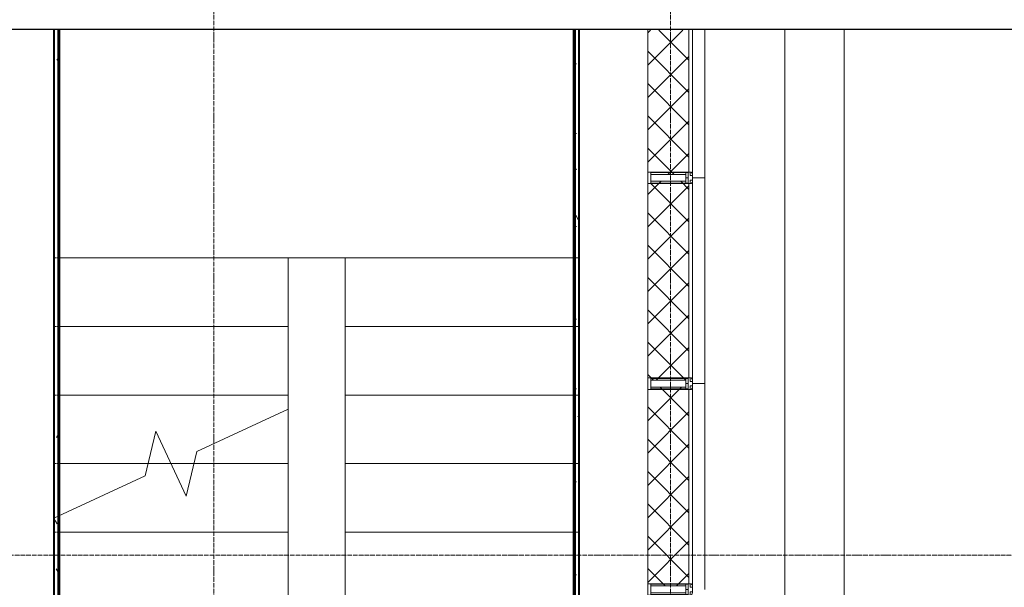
# Model space of a CAD drawing. Header units: millimetres. Extents: x 2030 to 99017, y 1212 to 75656.
# Tile 40 of 72: x 47990 to 52301, y 70659 to 73142. Entities that reach past the tile are written whole.
import ezdxf

# ---------------------------------------------------------------- set-up
doc = ezdxf.new("R2010")
doc.units = ezdxf.units.MM
for name, pattern in [('ADSK_Линия сетки', [25, 20, -2.5, 0, -2.5]), ('Линия сетки', [25, 20, -2.5, 0, -2.5]), ('Сверху', [3.96875, 2.38125, -1.5875]), ('Скрыто', [7.14375, 4.7625, -2.38125])]:
    doc.linetypes.add(name, pattern=pattern)
for name, color, linetype, lineweight in [('Импосты витража', 7, 'Continuous', 18), ('Лестницы', 7, 'Continuous', 18), ('Оси', 7, 'Continuous', 9), ('Перекрытия', 7, 'Continuous', 18), ('Стены разрез', 7, 'Continuous', 40), ('Стены штриховка', 7, 'Continuous', 40), ('Элементы узлов', 7, 'Continuous', 18)]:
    doc.layers.add(name, color=color, linetype=linetype, lineweight=lineweight)
pattern_1 = [(0, (0, 0), (406.4, 101.6), [33.528, -271.272, 33.528, -271.272, -1625.6]), (0, (0, 0), (406.4, 101.6), [-609.6, 33.528, -576.072, 33.528, -271.272, -711.2]), (0, (0, 0), (406.4, 101.6), [-1524, 33.528, -169.672, 33.528, -474.472]), (120, (152.4, 50.8), (-291.18818, 301.15272), [33.528, -271.272, 33.528, -271.272, -1625.6]), (120, (152.4, 50.8), (-291.18818, 301.15272), [-609.6, 33.528, -576.072, 33.528, -271.272, -711.2]), (120, (152.4, 50.8), (-291.18818, 301.15272), [-1524, 33.528, -169.672, 33.528, -474.472]), (240, (203.2, 254), (-115.21182, -402.75272), [33.528, -271.272, 33.528, -271.272, -1625.6]), (240, (203.2, 254), (-115.21182, -402.75272), [-609.6, 33.528, -576.072, 33.528, -271.272, -711.2]), (240, (203.2, 254), (-115.21182, -402.75272), [-1524, 33.528, -169.672, 33.528, -474.472])]
pattern_2 = [(45, (0, 0), (-70.71068, 70.71068), []), (135, (0, 0), (-70.71068, -70.71068), [])]

# ---------------------------------------------------------------- blocks, each defined once
blk = doc.blocks.new('135_SLK_GD_AR_rvt-1-МКСС_КLB01_-7_650__Кабельные конструкции под К3_КСБ')
at = {"layer": 'Стены разрез', "lineweight": 9, "true_color": 0xaaaaaa}
h = blk.add_hatch(dxfattribs=at)
h.set_pattern_fill('FP_5', color=253, style=0, pattern_type=2)
h.set_pattern_definition(pattern_1)
h.paths.add_polyline_path([(94470, 68300), (94470, 73096.9), (94450, 73096.9), (94450, 68300)])
h = blk.add_hatch(dxfattribs=at)
h.set_pattern_fill('FP_5', color=253, style=0, pattern_type=2)
h.set_pattern_definition(pattern_1)
h.paths.add_polyline_path([(96750, 69500), (96750, 73096.9), (96730, 73096.9), (96730, 69500)])
at = {"layer": 'Лестницы', "color": 253, "linetype": 'Сверху', "true_color": 0xaaaaaa}
for p, q in [((94450, 73096.9), (94450, 72100)), ((94450, 73096.9), (94450, 72100)), ((96750, 72100), (96750, 73096.9)), ((96750, 72100), (96750, 73096.9)), ((94450, 72100), (95475, 72100)), ((94450, 72100), (95475, 72100)), ((94450, 69400), (94450, 72100)), ((94450, 71500), (94450, 72100)), ((94450, 72100), (95475, 72100)), ((94450, 72100), (95475, 72100)), ((95475, 72100), (95725, 72100)), ((95475, 72100), (95725, 72100)), ((95475, 69400), (95475, 72100)), ((95475, 71439), (95475, 72100)), ((96750, 72100), (95725, 72100)), ((96750, 72100), (95725, 72100)), ((95725, 72100), (95725, 69700)), ((95725, 72100), (95725, 69400)), ((96750, 72100), (95725, 72100)), ((96750, 72100), (95725, 72100)), ((96750, 72100), (96750, 69700)), ((96750, 72100), (96750, 69400)), ((94450, 71800), (95475, 71800)), ((94450, 71800), (95475, 71800)), ((94450, 71800), (95475, 71800)), ((94450, 71800), (95475, 71800)), ((96750, 71800), (95725, 71800)), ((96750, 71800), (95725, 71800)), ((96750, 71800), (95725, 71800)), ((96750, 71800), (95725, 71800)), ((94450, 71500), (95475, 71500)), ((94450, 71500), (95475, 71500)), ((94450, 71500), (95475, 71500)), ((94450, 71500), (95475, 71500)), ((96750, 71500), (95725, 71500)), ((96750, 71500), (95725, 71500)), ((96750, 71500), (95725, 71500)), ((96750, 71500), (95725, 71500)), ((94450, 71200), (95475, 71200)), ((94450, 71200), (95475, 71200)), ((94475, 71200), (94862.1, 71200)), ((94475, 71200), (94862.1, 71200)), ((94962.5, 71200), (95062.9, 71200)), ((94962.5, 71200), (95062.9, 71200)), ((96750, 71200), (95725, 71200)), ((96750, 71200), (95725, 71200)), ((96750, 71200), (95725, 71200)), ((96750, 71200), (95725, 71200)), ((94450, 70900), (95475, 70900)), ((94450, 70900), (95475, 70900)), ((96750, 70900), (95725, 70900)), ((96750, 70900), (95725, 70900)), ((96750, 70900), (95725, 70900)), ((96750, 70900), (95725, 70900))]:
    blk.add_line(p, q, dxfattribs=at)
at = {"layer": 'Лестницы', "color": 253, "true_color": 0xaaaaaa}
for p, q in [((94475, 72100), (95475, 72100)), ((95475, 72100), (95725, 72100)), ((95475, 71800), (95475, 72100)), ((96725, 72100), (95725, 72100)), ((95725, 72100), (95725, 71800)), ((94475, 71800), (95475, 71800)), ((95475, 71500), (95475, 71800)), ((95725, 71800), (95725, 71500)), ((96725, 71800), (95725, 71800)), ((94475, 71500), (95475, 71500)), ((95475, 71439), (95475, 71500)), ((95725, 71500), (95725, 71200)), ((96725, 71500), (95725, 71500)), ((95475, 71439), (95075.8, 71252.8)), ((95475, 71200), (95475, 71439)), ((94896.5, 71341.6), (94849.2, 71147.2)), ((95028.5, 71058.4), (94896.5, 71341.6)), ((95075.8, 71252.8), (95028.5, 71058.4)), ((94475, 71200), (94862.1, 71200)), ((94862.1, 71200), (94962.5, 71200)), ((94962.5, 71200), (95062.9, 71200)), ((95062.9, 71200), (95475, 71200)), ((95475, 70900), (95475, 71200)), ((95725, 71200), (95725, 70900)), ((96725, 71200), (95725, 71200)), ((94849.2, 71147.2), (94450, 70961)), ((94475, 70900), (95475, 70900)), ((95475, 70600), (95475, 70900)), ((95725, 70900), (95725, 70600)), ((96725, 70900), (95725, 70900))]:
    blk.add_line(p, q, dxfattribs=at)
at = {"layer": 'Лестницы', "color": 253, "linetype": 'Скрыто', "true_color": 0xaaaaaa}
for p, q in [((94475, 72100), (95475, 72100)), ((96725, 72100), (95725, 72100)), ((94475, 71800), (95475, 71800)), ((96725, 71800), (95725, 71800)), ((94475, 71500), (95475, 71500)), ((96725, 71500), (95725, 71500)), ((94475, 71200), (94862.1, 71200)), ((94862.1, 71200), (94962.5, 71200)), ((94962.5, 71200), (95062.9, 71200)), ((95062.9, 71200), (95475, 71200)), ((96725, 71200), (95725, 71200)), ((94475, 70900), (95475, 70900)), ((96725, 70900), (95725, 70900))]:
    blk.add_line(p, q, dxfattribs=at)
at = {"layer": 'Стены разрез', "color": 253, "true_color": 0xaaaaaa}
for p, q in [((94450, 73096.9), (94450, 68300)), ((94475, 68325), (94475, 73096.9)), ((96725, 73096.9), (96725, 69500)), ((96750, 69500), (96750, 73096.9))]:
    blk.add_line(p, q, dxfattribs=at)
at = {"layer": 'Стены штриховка', "color": 253, "true_color": 0xaaaaaa}
for p, q in [((94470, 68320), (94470, 73096.9)), ((96730, 73096.9), (96730, 69500))]:
    blk.add_line(p, q, dxfattribs=at)
blk = doc.blocks.new('Rectangular Mullion - 50Wx250H-3927046-МКСС_КLB01_-7_650__Кабельные конструкции под К3_КСБ')
at = {"layer": 'Элементы узлов', "color": 253, "lineweight": 5, "true_color": 0xaaaaaa}
for p, q in [((0, 250), (-25, 250)), ((-25, 250), (-25, 237.3)), ((-25, 65.2), (-25, 250)), ((-25, 250), (0, 250)), ((-23, 237.3), (0, 237.3)), ((-23, 237.3), (0, 237.3)), ((-23, 237.3), (-23, 73.6)), ((0, 237.3), (-14.9, 237.3)), ((-14.9, 237.3), (-14.9, 84)), ((-14.9, 84), (-14.9, 237.3)), ((25, 250), (0, 250)), ((25, 250), (0, 250)), ((14.9, 237.3), (0, 237.3)), ((0, 237.3), (23, 237.3)), ((23, 237.3), (0, 237.3)), ((14.9, 84), (14.9, 237.3)), ((14.9, 84), (14.9, 237.3)), ((23, 237.3), (23, 73.6)), ((25, 237.3), (25, 250)), ((25, 65.2), (25, 250)), ((-25, 73.6), (-25, 65.2)), ((-25, 65.2), (-25, 60.2)), ((-10, 65.2), (-25, 65.2)), ((-25, 65.2), (-25, 60.2)), ((-25, 65.2), (-10, 65.2)), ((-10, 65.2), (-25, 65.2)), ((0, 84), (-23, 84)), ((-23, 84), (-23, 73.6)), ((0, 84), (-23, 84)), ((-23, 73.6), (0, 73.6)), ((0, 73.6), (-23, 73.6)), ((-0.5, 73.6), (-23, 73.6)), ((-14.9, 84), (0, 84)), ((-10, 55), (-14, 55)), ((-14, 55), (-10, 55)), ((-10, 55), (-10, 65.2)), ((-10, 65.2), (-10, 55)), ((-10, 55), (-10, 65.2)), ((-10, 55), (0, 55)), ((0, 55), (-10, 55)), ((0, 84), (14.9, 84)), ((23, 84), (0, 84)), ((0, 84), (0, 73.6)), ((0, 84), (23, 84)), ((0, 73.6), (0, 84)), ((0, 73.6), (23, 73.6)), ((23, 73.6), (0, 73.6)), ((0, 55), (10, 55)), ((0, 55), (10, 55)), ((0.5, 73.6), (23, 73.6)), ((10, 65.2), (10, 55)), ((25, 65.2), (10, 65.2)), ((10, 55), (10, 65.2)), ((10, 65.2), (25, 65.2)), ((10, 65.2), (25, 65.2)), ((10, 55), (10, 65.2)), ((10, 55), (14, 55)), ((10, 55), (14, 55)), ((23, 73.6), (23, 84)), ((25, 65.2), (25, 73.6)), ((25, 65.2), (25, 60.2)), ((25, 60.2), (25, 65.2))]:
    blk.add_line(p, q, dxfattribs=at)
for centre, start, end in [((-14, 69.1), 218.9723, 270), ((-14, 69.1), 218.9723, 270), ((-14, 69.1), 218.9723, 270), ((14, 69.1), 270, 321.0277), ((14, 69.1), 270, 321.0277), ((14, 69.1), 270, 321.0277)]:
    blk.add_arc(centre, 14.1, start, end, dxfattribs=at)
blk = doc.blocks.new('Rectangular Mullion - R_InvisibleFrame_50Wx250H-6493942-МКСС_КLB01_-7_650__Кабельные конструкции под К3_КСБ')
at = {"layer": 'Импосты витража', "color": 253, "lineweight": 5, "true_color": 0xaaaaaa}
for p, q in [((-25, 73.6), (-25, 237.3)), ((25, 237.3), (25, 73.6))]:
    blk.add_line(p, q, dxfattribs=at)
blk = doc.blocks.new('135_SLK_K3_AR_FCD_rvt-1-МКСС_КLB01_-7_650__Кабельные конструкции под К3_КСБ')
at = {"layer": 'Стены разрез', "lineweight": 5, "true_color": 0xaaaaaa}
h = blk.add_hatch(dxfattribs=at)
h.set_pattern_fill('FP_10', color=253, style=0, pattern_type=2)
h.set_pattern_definition(pattern_2)
h.paths.add_polyline_path([(97062.7, 72464.9), (97216, 72464.9), (97216, 72473), (97226.4, 72473), (97226.4, 72475), (97230, 72475), (97230, 73096.9), (97050, 73096.9), (97050, 72475), (97062.7, 72475), (97062.7, 72473)])
h = blk.add_hatch(dxfattribs=at)
h.set_pattern_fill('FP_10', color=253, style=0, pattern_type=2)
h.set_pattern_definition(pattern_2)
h.paths.add_polyline_path([(97114.1, 71564.9), (97216, 71564.9), (97216, 71573), (97226.4, 71573), (97226.4, 71575), (97230, 71575), (97230, 72425), (97226.4, 72425), (97226.4, 72427), (97216, 72427), (97216, 72435.1), (97062.7, 72435.1), (97062.7, 72425), (97050, 72425), (97050, 71575), (97062.7, 71575), (97062.7, 71564.9)])
h = blk.add_hatch(dxfattribs=at)
h.set_pattern_fill('FP_10', color=253, style=0, pattern_type=2)
h.set_pattern_definition(pattern_2)
h.paths.add_polyline_path([(97216, 70664.9), (97216, 70673), (97226.4, 70673), (97226.4, 70675), (97230, 70675), (97230, 71525), (97226.4, 71525), (97226.4, 71527), (97216, 71527), (97216, 71535.1), (97062.7, 71535.1), (97062.7, 71525), (97050, 71525), (97050, 70675), (97062.7, 70675), (97062.7, 70664.9), (97114.1, 70664.9)])
at = {"layer": 'Перекрытия', "color": 253, "lineweight": 5, "true_color": 0xaaaaaa}
for p, q in [((97650, 68318.3), (97650, 73096.9)), ((97910, 69133.7), (97910, 73096.9))]:
    blk.add_line(p, q, dxfattribs=at)
at = {"layer": 'Стены разрез', "color": 253, "lineweight": 9, "true_color": 0xaaaaaa}
for p, q in [((97050, 73096.9), (97050, 72475)), ((97300, 72450), (97300, 73096.9)), ((97050, 72425), (97050, 71575)), ((97245, 72450), (97300, 72450)), ((97300, 72450), (97245, 72450)), ((97300, 71550), (97300, 72450)), ((97050, 71525), (97050, 70675)), ((97245, 71550), (97300, 71550)), ((97300, 71550), (97245, 71550)), ((97300, 70650), (97300, 71550))]:
    blk.add_line(p, q, dxfattribs=at)
at = {"layer": 'Стены штриховка', "color": 253, "lineweight": 9, "true_color": 0xaaaaaa}
for p, q in [((97230, 72475), (97230, 73096.9)), ((97245, 72464), (97245, 73096.9)), ((97230, 71575), (97230, 72425)), ((97245, 71564), (97245, 72436)), ((97230, 70675), (97230, 71525)), ((97245, 70664), (97245, 71536))]:
    blk.add_line(p, q, dxfattribs=at)
at = {"layer": 'Импосты витража', "color": 253, "lineweight": 5, "true_color": 0xaaaaaa, "extrusion": (0, 0, -1), "rotation": 270.0000000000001}
for name, p in [('Rectangular Mullion - 50Wx250H-3927046-МКСС_КLB01_-7_650__Кабельные конструкции под К3_КСБ', (-97300, 72450)), ('Rectangular Mullion - R_InvisibleFrame_50Wx250H-6493942-МКСС_КLB01_-7_650__Кабельные конструкции под К3_КСБ', (-97300, 72450)), ('Rectangular Mullion - 50Wx250H-3927046-МКСС_КLB01_-7_650__Кабельные конструкции под К3_КСБ', (-97300, 71550)), ('Rectangular Mullion - R_InvisibleFrame_50Wx250H-6493942-МКСС_КLB01_-7_650__Кабельные конструкции под К3_КСБ', (-97300, 71550)), ('Rectangular Mullion - 50Wx250H-3927046-МКСС_КLB01_-7_650__Кабельные конструкции под К3_КСБ', (-97300, 70650)), ('Rectangular Mullion - R_InvisibleFrame_50Wx250H-6493942-МКСС_КLB01_-7_650__Кабельные конструкции под К3_КСБ', (-97300, 70650))]:
    blk.add_blockref(name, p, dxfattribs=at)
blk = doc.blocks.new('*U437')
at = {"color": 0, "linetype": 'ByBlock', "lineweight": -2, "ltscale": 0.5}
blk.add_lwpolyline([(-2.5, 350.767), (136.23, 350.767), (137.48, 355.767), (139.98, 345.767), (141.23, 350.767), (279.961, 350.767)], dxfattribs=at)

msp = doc.modelspace()

# ---------------------------------------------------------------- linework, layer by layer
at = {"layer": 'Оси', "linetype": 'Линия сетки'}
for p, q in [((48839.887, 35091.079), (48839.887, 75655.514)), ((50839.887, 35091.079), (50839.887, 75655.514))]:
    msp.add_line(p, q, dxfattribs=at)
at = {"layer": 'Оси', "linetype": 'ADSK_Линия сетки'}
msp.add_line((61969.258, 70800), (29089.664, 70800), dxfattribs=at)

# ---------------------------------------------------------------- block references
at = {"xscale": 100, "yscale": 100, "zscale": 100}
msp.add_blockref('*U437', (31686.797, 38023.635), dxfattribs=at)
at = {"lineweight": 5}
for name in ['135_SLK_GD_AR_rvt-1-МКСС_КLB01_-7_650__Кабельные конструкции под К3_КСБ', '135_SLK_K3_AR_FCD_rvt-1-МКСС_КLB01_-7_650__Кабельные конструкции под К3_КСБ']:
    msp.add_blockref(name, (-46310.113, 0), dxfattribs=at)

doc.saveas('drawing.dxf')
